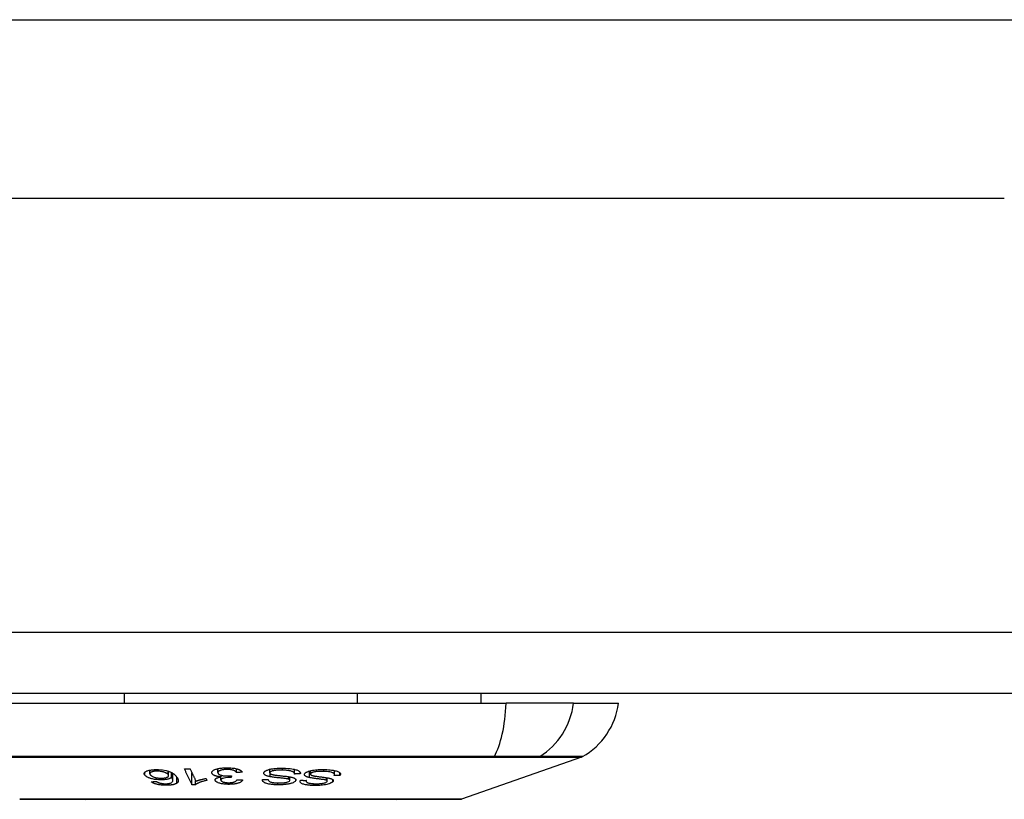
# Model space of a CAD drawing. Header units: inches. Extents: x 27 to 746, y 82 to 342.
# Tile 27 of 256: x 100.32 to 101.91, y 81.69 to 82.95. Entities that reach past the tile are written whole.
import ezdxf

# ---------------------------------------------------------------- set-up
doc = ezdxf.new("R2010")
doc.units = ezdxf.units.IN
doc.header["$MEASUREMENT"] = 0
doc.layers.add('Visible Edges(ANSI)', color=7, linetype='Continuous', lineweight=25)
doc.layers.add('Visible Tangent Edges(ANSI)', color=7, linetype='Continuous', lineweight=25)

msp = doc.modelspace()

# ---------------------------------------------------------------- linework, layer by layer
at = {"layer": 'Visible Edges(ANSI)'}
for p, q in [((99.3538, 82.6624), (101.9118, 82.6624)), ((170.9588, 81.8624), (99.3538, 81.8624)), ((100.4907, 81.8624), (100.4907, 81.8467)), ((100.8669, 81.8624), (100.8669, 81.8467)), ((101.0666, 81.8624), (101.0666, 81.8467)), ((100.2501, 81.8467), (101.1075, 81.8467)), ((101.2163, 81.8467), (101.1075, 81.8467)), ((101.2163, 81.8467), (101.289, 81.8467)), ((101.2292, 81.7597), (101.0356, 81.692)), ((100.5322, 81.7329), (100.5322, 81.7387)), ((100.5625, 81.7298), (100.5625, 81.7368)), ((100.5671, 81.7269), (100.5671, 81.7349)), ((100.5695, 81.7219), (100.5695, 81.7334)), ((100.6002, 81.7151), (100.6002, 81.7344)), ((100.642, 81.7346), (100.642, 81.741)), ((100.6721, 81.7348), (100.6721, 81.7409)), ((100.7257, 81.7343), (100.7257, 81.74)), ((100.7656, 81.7326), (100.7656, 81.74)), ((100.775, 81.7326), (100.775, 81.7347)), ((100.7914, 81.7322), (100.7914, 81.7378)), ((100.8302, 81.7316), (100.8302, 81.7381)), ((100.8391, 81.7302), (100.8391, 81.7344)), ((100.6061, 81.7152), (100.6061, 81.722)), ((100.623, 81.7252), (100.6244, 81.7221)), ((100.6469, 81.7227), (100.6469, 81.7278)), ((100.6471, 81.7278), (100.6471, 81.7305)), ((100.6638, 81.7297), (100.6632, 81.7268)), ((100.6632, 81.7268), (100.6632, 81.7296)), ((100.7234, 81.7231), (100.7234, 81.7234)), ((100.7584, 81.7222), (100.7584, 81.7278)), ((100.7846, 81.7209), (100.7846, 81.7222)), ((100.8187, 81.721), (100.8187, 81.7263))]:
    msp.add_line(p, q, dxfattribs=at)
at = {"layer": 'Visible Edges(ANSI)', "flags": 128}
for points in [[(100.5243, 81.7303), (100.5239, 81.7308), (100.5236, 81.7313), (100.5233, 81.7318), (100.5232, 81.7323), (100.5231, 81.7328), (100.5231, 81.7333), (100.5232, 81.7338), (100.5234, 81.7343), (100.5237, 81.7348), (100.5241, 81.7353), (100.5246, 81.7358), (100.5251, 81.7362), (100.5258, 81.7366), (100.5266, 81.737), (100.5275, 81.7374), (100.5285, 81.7378), (100.5296, 81.7381), (100.5308, 81.7384), (100.5321, 81.7387), (100.5335, 81.7389), (100.535, 81.7391), (100.5365, 81.7393), (100.5381, 81.7394), (100.5398, 81.7395)], [(100.5421, 81.737), (100.5414, 81.737), (100.5406, 81.7369), (100.5399, 81.7368), (100.5392, 81.7368), (100.5386, 81.7367), (100.5379, 81.7366), (100.5373, 81.7364), (100.5368, 81.7363), (100.5362, 81.7362), (100.5357, 81.736), (100.5353, 81.7358), (100.5348, 81.7356), (100.5344, 81.7355), (100.534, 81.7353), (100.5337, 81.7351), (100.5333, 81.7348), (100.5329, 81.7345), (100.5326, 81.734), (100.5323, 81.7335), (100.5322, 81.733), (100.5323, 81.7324), (100.5325, 81.7319), (100.5328, 81.7313), (100.5332, 81.7308)], [(100.5398, 81.7395), (100.5463, 81.7395), (100.5528, 81.739), (100.5586, 81.7379), (100.5622, 81.7369), (100.5633, 81.7365), (100.5643, 81.7362), (100.5652, 81.7358), (100.566, 81.7354), (100.5668, 81.735), (100.5675, 81.7346), (100.5682, 81.7342), (100.5689, 81.7338), (100.5696, 81.7334), (100.5702, 81.7329), (100.5707, 81.7325), (100.5713, 81.7321), (100.5718, 81.7316), (100.5723, 81.7312), (100.5728, 81.7307), (100.5733, 81.7303), (100.5737, 81.7298), (100.5741, 81.7294), (100.5745, 81.729), (100.5749, 81.7285)], [(100.5617, 81.7317), (100.5615, 81.732), (100.5612, 81.7323), (100.5608, 81.7325), (100.5605, 81.7328), (100.5601, 81.7331), (100.5596, 81.7334), (100.5592, 81.7337), (100.5586, 81.734), (100.5581, 81.7342), (100.5575, 81.7345), (100.5569, 81.7348), (100.5563, 81.735), (100.5555, 81.7353), (100.5548, 81.7355), (100.554, 81.7357), (100.5532, 81.736), (100.5523, 81.7362), (100.5514, 81.7363), (100.5504, 81.7365), (100.5492, 81.7367), (100.5476, 81.7368), (100.5458, 81.737), (100.5439, 81.737), (100.5421, 81.737)], [(100.588, 81.7408), (100.5884, 81.7408), (100.5888, 81.7408), (100.5891, 81.7409), (100.5895, 81.7409), (100.5899, 81.7409), (100.5903, 81.7409), (100.5907, 81.7409), (100.591, 81.7409), (100.5914, 81.7409), (100.5918, 81.7409), (100.5922, 81.7409), (100.5925, 81.7409), (100.5929, 81.7409), (100.5933, 81.741), (100.5937, 81.741), (100.5941, 81.741), (100.5944, 81.741), (100.5948, 81.741), (100.5952, 81.741), (100.5956, 81.741), (100.596, 81.741), (100.5963, 81.741), (100.5967, 81.741), (100.5971, 81.741)], [(100.6002, 81.7151), (100.5997, 81.7162), (100.5992, 81.7172), (100.5987, 81.7183), (100.5982, 81.7194), (100.5977, 81.7205), (100.5972, 81.7215), (100.5967, 81.7226), (100.5961, 81.7237), (100.5956, 81.7248), (100.5951, 81.7258), (100.5946, 81.7269), (100.5941, 81.728), (100.5936, 81.7291), (100.5931, 81.7301), (100.5926, 81.7312), (100.5921, 81.7323), (100.5915, 81.7334), (100.591, 81.7344), (100.5905, 81.7355), (100.59, 81.7366), (100.5895, 81.7376), (100.589, 81.7387), (100.5885, 81.7398), (100.588, 81.7408)], [(100.5971, 81.741), (100.5975, 81.7402), (100.5979, 81.7394), (100.5983, 81.7385), (100.5987, 81.7377), (100.5991, 81.7369), (100.5995, 81.736), (100.5999, 81.7352), (100.6003, 81.7344), (100.6006, 81.7335), (100.601, 81.7327), (100.6014, 81.7318), (100.6018, 81.731), (100.6022, 81.7302), (100.6026, 81.7293), (100.603, 81.7285), (100.6034, 81.7276), (100.6038, 81.7268), (100.6042, 81.726), (100.6046, 81.7251), (100.605, 81.7243), (100.6054, 81.7234), (100.6058, 81.7226), (100.6062, 81.7218), (100.6066, 81.7209)], [(100.6322, 81.7342), (100.6322, 81.735), (100.6324, 81.7357), (100.6328, 81.7364), (100.6333, 81.7371), (100.6341, 81.7378), (100.635, 81.7384), (100.6361, 81.739), (100.6373, 81.7395), (100.6385, 81.74), (100.6396, 81.7403), (100.6406, 81.7406), (100.6416, 81.7409), (100.6427, 81.7412), (100.6438, 81.7414), (100.6449, 81.7416), (100.6461, 81.7418), (100.6473, 81.7419), (100.6486, 81.7421), (100.6498, 81.7422), (100.6511, 81.7423), (100.6524, 81.7424), (100.6537, 81.7424), (100.6551, 81.7425), (100.6564, 81.7425)], [(100.6471, 81.7278), (100.6463, 81.7279), (100.6455, 81.7279), (100.6448, 81.728), (100.644, 81.7281), (100.6433, 81.7282), (100.6425, 81.7283), (100.6418, 81.7285), (100.6411, 81.7286), (100.6404, 81.7288), (100.6398, 81.7289), (100.6391, 81.7291), (100.6385, 81.7293), (100.6379, 81.7295), (100.6373, 81.7297), (100.6367, 81.7299), (100.636, 81.7303), (100.6352, 81.7306), (100.6345, 81.7311), (100.6338, 81.7316), (100.6333, 81.7321), (100.6329, 81.7326), (100.6326, 81.7332), (100.6324, 81.7337), (100.6322, 81.7342)], [(100.6567, 81.7398), (100.6555, 81.7398), (100.6543, 81.7398), (100.6531, 81.7397), (100.652, 81.7396), (100.6509, 81.7394), (100.6498, 81.7392), (100.6488, 81.739), (100.6479, 81.7388), (100.647, 81.7386), (100.6463, 81.7383), (100.6457, 81.7381), (100.6451, 81.7378), (100.6445, 81.7376), (100.644, 81.7373), (100.6436, 81.737), (100.6432, 81.7368), (100.6429, 81.7365), (100.6426, 81.7362), (100.6424, 81.7359), (100.6422, 81.7356), (100.6421, 81.7352), (100.642, 81.7349), (100.642, 81.7346), (100.642, 81.7343)], [(100.642, 81.7343), (100.6421, 81.734), (100.6422, 81.7337), (100.6423, 81.7334), (100.6425, 81.7331), (100.6427, 81.7329), (100.643, 81.7326), (100.6433, 81.7323), (100.6437, 81.732), (100.6441, 81.7318), (100.6445, 81.7315), (100.645, 81.7313), (100.6456, 81.731), (100.6462, 81.7308), (100.6468, 81.7306), (100.6476, 81.7304), (100.6484, 81.7301), (100.6494, 81.7299), (100.6504, 81.7297), (100.6515, 81.7296), (100.6527, 81.7295), (100.6538, 81.7294), (100.655, 81.7293), (100.6562, 81.7293), (100.6574, 81.7293)], [(100.6564, 81.7425), (100.6586, 81.7425), (100.6607, 81.7424), (100.6629, 81.7423), (100.665, 81.7421), (100.667, 81.7419), (100.6689, 81.7416), (100.6705, 81.7412), (100.6719, 81.7409), (100.673, 81.7406), (100.6739, 81.7404), (100.6747, 81.7401), (100.6755, 81.7398), (100.6763, 81.7395), (100.677, 81.7391), (100.6777, 81.7388), (100.6783, 81.7384), (100.6788, 81.7381), (100.6793, 81.7377), (100.6798, 81.7373), (100.6802, 81.737), (100.6805, 81.7366), (100.6808, 81.7362), (100.681, 81.7358), (100.6812, 81.7354)], [(100.6721, 81.7348), (100.6717, 81.7353), (100.6714, 81.7357), (100.6709, 81.7361), (100.6705, 81.7365), (100.6699, 81.7369), (100.6693, 81.7373), (100.6687, 81.7377), (100.6679, 81.7381), (100.6671, 81.7384), (100.6663, 81.7387), (100.6655, 81.7389), (100.6648, 81.7391), (100.6642, 81.7392), (100.6635, 81.7393), (100.6629, 81.7394), (100.6623, 81.7395), (100.6616, 81.7396), (100.6609, 81.7397), (100.6602, 81.7397), (100.6595, 81.7398), (100.6588, 81.7398), (100.6581, 81.7398), (100.6574, 81.7398), (100.6567, 81.7398)], [(100.6812, 81.7354), (100.6808, 81.7354), (100.6804, 81.7353), (100.6801, 81.7353), (100.6797, 81.7353), (100.6793, 81.7353), (100.6789, 81.7352), (100.6785, 81.7352), (100.6781, 81.7352), (100.6778, 81.7352), (100.6774, 81.7351), (100.677, 81.7351), (100.6766, 81.7351), (100.6762, 81.7351), (100.6759, 81.7351), (100.6755, 81.735), (100.6751, 81.735), (100.6747, 81.735), (100.6743, 81.735), (100.674, 81.7349), (100.6736, 81.7349), (100.6732, 81.7349), (100.6728, 81.7349), (100.6724, 81.7348), (100.6721, 81.7348)], [(100.7264, 81.7281), (100.7253, 81.7283), (100.7242, 81.7286), (100.7232, 81.7288), (100.7222, 81.7291), (100.7213, 81.7294), (100.7204, 81.7297), (100.7196, 81.7301), (100.7189, 81.7304), (100.7183, 81.7308), (100.7178, 81.7311), (100.7174, 81.7314), (100.7171, 81.7317), (100.7168, 81.732), (100.7166, 81.7322), (100.7164, 81.7325), (100.7163, 81.7327), (100.7162, 81.733), (100.7161, 81.7332), (100.7161, 81.7335), (100.7161, 81.7338), (100.7161, 81.734), (100.7161, 81.7343), (100.7162, 81.7345), (100.7163, 81.7348)], [(100.7163, 81.7348), (100.7165, 81.7352), (100.7167, 81.7356), (100.7171, 81.736), (100.7174, 81.7364), (100.7179, 81.7368), (100.7184, 81.7371), (100.719, 81.7375), (100.7196, 81.7378), (100.7203, 81.7382), (100.7211, 81.7385), (100.722, 81.7389), (100.7231, 81.7393), (100.7242, 81.7396), (100.7255, 81.74), (100.7269, 81.7403), (100.7283, 81.7406), (100.7297, 81.7408), (100.7312, 81.741), (100.7329, 81.7413), (100.735, 81.7415), (100.7376, 81.7417), (100.7407, 81.7418), (100.7438, 81.7418), (100.7469, 81.7418)], [(100.7259, 81.7348), (100.7258, 81.7346), (100.7257, 81.7343), (100.7258, 81.7341), (100.7258, 81.7338), (100.7259, 81.7336), (100.7261, 81.7334), (100.7263, 81.7331), (100.7265, 81.7329), (100.7268, 81.7327), (100.7271, 81.7325), (100.7274, 81.7324), (100.7278, 81.7322), (100.7281, 81.7321), (100.7285, 81.732), (100.7289, 81.7318), (100.7293, 81.7317), (100.7298, 81.7316), (100.7302, 81.7315), (100.7307, 81.7314), (100.7312, 81.7313), (100.7316, 81.7312), (100.7321, 81.7311), (100.7326, 81.731), (100.7331, 81.7309)], [(100.7461, 81.7387), (100.7449, 81.7388), (100.7436, 81.7388), (100.7424, 81.7388), (100.7411, 81.7387), (100.7399, 81.7387), (100.7387, 81.7386), (100.7374, 81.7385), (100.7362, 81.7384), (100.735, 81.7383), (100.7339, 81.7382), (100.7328, 81.738), (100.7317, 81.7378), (100.7306, 81.7375), (100.7297, 81.7373), (100.7289, 81.737), (100.7282, 81.7367), (100.7277, 81.7365), (100.7273, 81.7362), (100.7269, 81.736), (100.7266, 81.7358), (100.7264, 81.7355), (100.7261, 81.7353), (100.726, 81.7351), (100.7259, 81.7348)], [(100.7656, 81.7324), (100.7656, 81.7329), (100.7656, 81.7333), (100.7655, 81.7337), (100.7653, 81.7341), (100.765, 81.7345), (100.7647, 81.7349), (100.7643, 81.7353), (100.7638, 81.7357), (100.7632, 81.736), (100.7624, 81.7364), (100.7615, 81.7367), (100.7604, 81.737), (100.7593, 81.7373), (100.7582, 81.7376), (100.757, 81.7378), (100.7559, 81.738), (100.7547, 81.7381), (100.7536, 81.7383), (100.7524, 81.7384), (100.7511, 81.7385), (100.7499, 81.7386), (100.7486, 81.7387), (100.7474, 81.7387), (100.7461, 81.7387)], [(100.7469, 81.7418), (100.7512, 81.7417), (100.7554, 81.7414), (100.7588, 81.7411), (100.7614, 81.7408), (100.7634, 81.7405), (100.765, 81.7401), (100.7665, 81.7398), (100.768, 81.7394), (100.7693, 81.739), (100.7705, 81.7385), (100.7715, 81.738), (100.7723, 81.7376), (100.773, 81.7371), (100.7736, 81.7367), (100.774, 81.7362), (100.7744, 81.7359), (100.7747, 81.7355), (100.7749, 81.7351), (100.775, 81.7347), (100.7752, 81.7343), (100.7752, 81.7339), (100.7752, 81.7335), (100.7751, 81.733), (100.775, 81.7326)], [(100.775, 81.7326), (100.7746, 81.7326), (100.7742, 81.7326), (100.7739, 81.7326), (100.7735, 81.7326), (100.7731, 81.7326), (100.7727, 81.7326), (100.7723, 81.7326), (100.7719, 81.7326), (100.7715, 81.7325), (100.7711, 81.7325), (100.7707, 81.7325), (100.7703, 81.7325), (100.7699, 81.7325), (100.7696, 81.7325), (100.7692, 81.7325), (100.7688, 81.7325), (100.7684, 81.7325), (100.768, 81.7325), (100.7676, 81.7325), (100.7672, 81.7325), (100.7668, 81.7325), (100.7664, 81.7324), (100.766, 81.7324), (100.7656, 81.7324)], [(100.7897, 81.7267), (100.7887, 81.7269), (100.7877, 81.7272), (100.7868, 81.7275), (100.786, 81.7277), (100.7852, 81.7281), (100.7845, 81.7284), (100.7838, 81.7287), (100.7833, 81.7291), (100.7828, 81.7294), (100.7825, 81.7297), (100.7822, 81.73), (100.782, 81.7303), (100.7818, 81.7306), (100.7818, 81.7309), (100.7817, 81.7311), (100.7817, 81.7314), (100.7817, 81.7316), (100.7817, 81.7319), (100.7817, 81.7321), (100.7818, 81.7324), (100.7819, 81.7326), (100.7821, 81.7329), (100.7823, 81.7331), (100.7825, 81.7334)], [(100.7825, 81.7334), (100.7828, 81.7338), (100.7832, 81.7341), (100.7837, 81.7345), (100.7842, 81.7349), (100.7848, 81.7352), (100.7854, 81.7356), (100.7861, 81.7359), (100.7868, 81.7362), (100.7876, 81.7366), (100.7885, 81.7369), (100.7894, 81.7372), (100.7908, 81.7376), (100.7926, 81.738), (100.7948, 81.7385), (100.7973, 81.7389), (100.7996, 81.7392), (100.8019, 81.7394), (100.8039, 81.7395), (100.8058, 81.7396), (100.8077, 81.7397), (100.8096, 81.7397), (100.8115, 81.7397), (100.8134, 81.7397), (100.8153, 81.7396)], [(100.7919, 81.7332), (100.7917, 81.733), (100.7916, 81.7327), (100.7915, 81.7325), (100.7914, 81.7322), (100.7915, 81.732), (100.7915, 81.7317), (100.7917, 81.7315), (100.7919, 81.7313), (100.7921, 81.7311), (100.7923, 81.7309), (100.7926, 81.7308), (100.7929, 81.7306), (100.7932, 81.7305), (100.7935, 81.7303), (100.7938, 81.7302), (100.7942, 81.7301), (100.7945, 81.73), (100.7949, 81.7299), (100.7953, 81.7298), (100.7957, 81.7297), (100.7961, 81.7296), (100.7966, 81.7295), (100.797, 81.7294), (100.7974, 81.7293)], [(100.8133, 81.7366), (100.8116, 81.7367), (100.8098, 81.7367), (100.808, 81.7367), (100.8062, 81.7367), (100.8046, 81.7366), (100.8031, 81.7365), (100.8019, 81.7364), (100.8008, 81.7363), (100.7998, 81.7361), (100.7988, 81.736), (100.7979, 81.7358), (100.7969, 81.7356), (100.7961, 81.7354), (100.7953, 81.7352), (100.7947, 81.7349), (100.7942, 81.7347), (100.7938, 81.7345), (100.7934, 81.7344), (100.7931, 81.7342), (100.7928, 81.734), (100.7925, 81.7338), (100.7923, 81.7336), (100.7921, 81.7334), (100.7919, 81.7332)], [(100.8298, 81.7302), (100.83, 81.7305), (100.83, 81.7307), (100.8301, 81.7309), (100.8302, 81.7312), (100.8302, 81.7314), (100.8302, 81.7317), (100.8302, 81.7319), (100.8301, 81.7321), (100.8301, 81.7324), (100.83, 81.7326), (100.8298, 81.7328), (100.8297, 81.733), (100.8295, 81.7333), (100.8292, 81.7335), (100.8288, 81.7338), (100.8281, 81.7341), (100.8273, 81.7345), (100.8262, 81.7349), (100.8247, 81.7353), (100.8229, 81.7357), (100.8207, 81.736), (100.8184, 81.7363), (100.8159, 81.7365), (100.8133, 81.7366)], [(100.8153, 81.7396), (100.818, 81.7395), (100.8206, 81.7393), (100.8232, 81.7391), (100.8257, 81.7388), (100.8279, 81.7385), (100.8299, 81.7382), (100.8316, 81.7378), (100.8331, 81.7374), (100.8345, 81.737), (100.8358, 81.7366), (100.8369, 81.736), (100.8378, 81.7355), (100.8385, 81.735), (100.839, 81.7345), (100.8394, 81.7341), (100.8396, 81.7336), (100.8398, 81.7332), (100.8399, 81.7328), (100.8399, 81.7324), (100.8399, 81.732), (100.8398, 81.7315), (100.8396, 81.7311), (100.8394, 81.7307), (100.8391, 81.7302)], [(100.5523, 81.723), (100.5502, 81.7229), (100.5481, 81.723), (100.5459, 81.7231), (100.5438, 81.7233), (100.5417, 81.7235), (100.5397, 81.7238), (100.5379, 81.7242), (100.5364, 81.7245), (100.5351, 81.7248), (100.534, 81.7251), (100.533, 81.7254), (100.532, 81.7258), (100.5311, 81.7261), (100.5302, 81.7264), (100.5293, 81.7268), (100.5286, 81.7272), (100.5278, 81.7275), (100.5272, 81.7279), (100.5266, 81.7283), (100.526, 81.7287), (100.5255, 81.7291), (100.5251, 81.7295), (100.5246, 81.7299), (100.5243, 81.7303)], [(100.5332, 81.7308), (100.5336, 81.7303), (100.5341, 81.7299), (100.5346, 81.7295), (100.5352, 81.7291), (100.5358, 81.7287), (100.5366, 81.7283), (100.5374, 81.7279), (100.5383, 81.7276), (100.5393, 81.7272), (100.5402, 81.727), (100.5411, 81.7267), (100.5419, 81.7265), (100.5427, 81.7264), (100.5435, 81.7262), (100.5443, 81.7261), (100.5451, 81.726), (100.546, 81.7259), (100.5468, 81.7258), (100.5477, 81.7258), (100.5485, 81.7257), (100.5494, 81.7257), (100.5502, 81.7257), (100.551, 81.7257), (100.5519, 81.7257)], [(100.5344, 81.7199), (100.5348, 81.7199), (100.5351, 81.7199), (100.5355, 81.7199), (100.5359, 81.72), (100.5362, 81.72), (100.5366, 81.72), (100.5369, 81.72), (100.5373, 81.72), (100.5376, 81.72), (100.538, 81.7201), (100.5384, 81.7201), (100.5387, 81.7201), (100.5391, 81.7201), (100.5394, 81.7201), (100.5398, 81.7201), (100.5402, 81.7202), (100.5405, 81.7202), (100.5409, 81.7202), (100.5412, 81.7202), (100.5416, 81.7202), (100.5419, 81.7203), (100.5423, 81.7203), (100.5427, 81.7203), (100.543, 81.7203)], [(100.5601, 81.7142), (100.5588, 81.7142), (100.5575, 81.7142), (100.5561, 81.7142), (100.5548, 81.7143), (100.5535, 81.7143), (100.5521, 81.7144), (100.5508, 81.7146), (100.5495, 81.7147), (100.5482, 81.7149), (100.5469, 81.7151), (100.5457, 81.7153), (100.5445, 81.7156), (100.5434, 81.7159), (100.5423, 81.7162), (100.5412, 81.7165), (100.5402, 81.7168), (100.5393, 81.7172), (100.5384, 81.7175), (100.5376, 81.7179), (100.5369, 81.7183), (100.5362, 81.7187), (100.5355, 81.7191), (100.535, 81.7195), (100.5344, 81.7199)], [(100.543, 81.7203), (100.5432, 81.7202), (100.5434, 81.7201), (100.5436, 81.72), (100.5437, 81.7199), (100.5439, 81.7197), (100.5441, 81.7196), (100.5443, 81.7195), (100.5445, 81.7194), (100.5448, 81.7193), (100.545, 81.7192), (100.5452, 81.7191), (100.5454, 81.719), (100.5456, 81.7189), (100.5459, 81.7188), (100.5461, 81.7186), (100.5464, 81.7185), (100.5466, 81.7184), (100.5469, 81.7183), (100.5471, 81.7182), (100.5474, 81.7181), (100.5477, 81.7181), (100.548, 81.718), (100.5483, 81.7179), (100.5486, 81.7178)], [(100.5486, 81.7178), (100.5489, 81.7177), (100.5493, 81.7176), (100.5497, 81.7175), (100.5501, 81.7174), (100.5505, 81.7174), (100.5509, 81.7173), (100.5513, 81.7172), (100.5517, 81.7171), (100.5521, 81.7171), (100.5525, 81.717), (100.553, 81.717), (100.5534, 81.7169), (100.5538, 81.7169), (100.5542, 81.7168), (100.5547, 81.7168), (100.5551, 81.7168), (100.5555, 81.7167), (100.556, 81.7167), (100.5564, 81.7167), (100.5568, 81.7167), (100.5573, 81.7167), (100.5577, 81.7167), (100.5581, 81.7167), (100.5585, 81.7167)], [(100.5519, 81.7257), (100.5532, 81.7258), (100.5546, 81.7259), (100.5558, 81.726), (100.557, 81.7262), (100.558, 81.7265), (100.559, 81.7268), (100.5597, 81.7271), (100.5604, 81.7273), (100.5608, 81.7276), (100.5612, 81.7278), (100.5615, 81.7281), (100.5618, 81.7283), (100.5621, 81.7286), (100.5623, 81.7288), (100.5624, 81.7291), (100.5625, 81.7294), (100.5625, 81.7297), (100.5625, 81.7299), (100.5625, 81.7302), (100.5624, 81.7305), (100.5623, 81.7308), (100.5621, 81.7311), (100.562, 81.7314), (100.5617, 81.7317)], [(100.5671, 81.7269), (100.5669, 81.7267), (100.5666, 81.7265), (100.5664, 81.7263), (100.5661, 81.7261), (100.5658, 81.7259), (100.5656, 81.7258), (100.5652, 81.7256), (100.5649, 81.7254), (100.5645, 81.7252), (100.5641, 81.725), (100.5637, 81.7249), (100.5632, 81.7247), (100.5626, 81.7245), (100.5619, 81.7243), (100.5612, 81.7241), (100.5604, 81.7239), (100.5595, 81.7237), (100.5585, 81.7235), (100.5576, 81.7234), (100.5566, 81.7233), (100.5555, 81.7232), (100.5545, 81.7231), (100.5534, 81.723), (100.5523, 81.723)], [(100.5585, 81.7167), (100.5589, 81.7167), (100.5592, 81.7167), (100.5595, 81.7167), (100.5599, 81.7168), (100.5602, 81.7168), (100.5605, 81.7168), (100.5608, 81.7168), (100.5611, 81.7169), (100.5614, 81.7169), (100.5617, 81.7169), (100.562, 81.717), (100.5623, 81.717), (100.5626, 81.7171), (100.5629, 81.7171), (100.5632, 81.7172), (100.5634, 81.7172), (100.5637, 81.7173), (100.5639, 81.7173), (100.5642, 81.7174), (100.5644, 81.7175), (100.5646, 81.7175), (100.5649, 81.7176), (100.5651, 81.7177), (100.5653, 81.7177)], [(100.5758, 81.7176), (100.5755, 81.7174), (100.5751, 81.7171), (100.5747, 81.7169), (100.5742, 81.7167), (100.5738, 81.7165), (100.5733, 81.7163), (100.5727, 81.716), (100.5722, 81.7159), (100.5716, 81.7157), (100.571, 81.7155), (100.5703, 81.7153), (100.5697, 81.7152), (100.569, 81.715), (100.5682, 81.7149), (100.5675, 81.7148), (100.5667, 81.7147), (100.566, 81.7146), (100.5652, 81.7145), (100.5643, 81.7144), (100.5635, 81.7144), (100.5627, 81.7143), (100.5618, 81.7143), (100.5609, 81.7142), (100.5601, 81.7142)], [(100.5653, 81.7177), (100.5666, 81.7183), (100.5676, 81.7189), (100.5684, 81.7196), (100.569, 81.7203), (100.5693, 81.7209), (100.5694, 81.7215), (100.5695, 81.722), (100.5694, 81.7224), (100.5694, 81.7226), (100.5693, 81.7229), (100.5693, 81.7232), (100.5692, 81.7235), (100.5691, 81.7238), (100.5689, 81.7241), (100.5688, 81.7244), (100.5686, 81.7246), (100.5685, 81.7249), (100.5683, 81.7252), (100.5681, 81.7255), (100.5679, 81.7258), (100.5677, 81.7261), (100.5675, 81.7264), (100.5673, 81.7267), (100.5671, 81.7269)], [(100.5749, 81.7285), (100.5753, 81.728), (100.5757, 81.7275), (100.576, 81.727), (100.5763, 81.7266), (100.5767, 81.7261), (100.5769, 81.7256), (100.5772, 81.7251), (100.5774, 81.7246), (100.5776, 81.7241), (100.5778, 81.7236), (100.5779, 81.7232), (100.578, 81.7227), (100.5781, 81.7222), (100.5781, 81.7218), (100.5781, 81.7213), (100.5781, 81.7209), (100.578, 81.7205), (100.5778, 81.72), (100.5776, 81.7196), (100.5774, 81.7192), (100.5771, 81.7188), (100.5768, 81.7184), (100.5763, 81.718), (100.5758, 81.7176)], [(100.6244, 81.7221), (100.6229, 81.7218), (100.6216, 81.7215), (100.6203, 81.7212), (100.6191, 81.7208), (100.6179, 81.7205), (100.6168, 81.7202), (100.6158, 81.7199), (100.6149, 81.7196), (100.614, 81.7193), (100.6132, 81.719), (100.6125, 81.7187), (100.6118, 81.7185), (100.6111, 81.7182), (100.6105, 81.7179), (100.61, 81.7177), (100.6094, 81.7174), (100.6089, 81.7172), (100.6084, 81.7169), (100.608, 81.7166), (100.6075, 81.7163), (100.6071, 81.7161), (100.6067, 81.7158), (100.6064, 81.7155), (100.6061, 81.7152)], [(100.6066, 81.7209), (100.607, 81.7211), (100.6074, 81.7213), (100.6079, 81.7214), (100.6083, 81.7216), (100.6088, 81.7217), (100.6092, 81.7219), (100.6097, 81.722), (100.6102, 81.7222), (100.6107, 81.7223), (100.6112, 81.7225), (100.6117, 81.7226), (100.6122, 81.7228), (100.6127, 81.7229), (100.6132, 81.723), (100.6138, 81.7232), (100.6145, 81.7234), (100.6153, 81.7236), (100.6162, 81.7238), (100.6172, 81.724), (100.6182, 81.7242), (100.6194, 81.7245), (100.6205, 81.7247), (100.6217, 81.725), (100.623, 81.7252)], [(100.6375, 81.7225), (100.6374, 81.7228), (100.6375, 81.723), (100.6375, 81.7232), (100.6376, 81.7235), (100.6377, 81.7237), (100.6378, 81.7239), (100.6379, 81.7242), (100.6381, 81.7244), (100.6383, 81.7246), (100.6386, 81.7248), (100.6388, 81.7251), (100.6392, 81.7253), (100.6395, 81.7255), (100.64, 81.7258), (100.6405, 81.726), (100.641, 81.7263), (100.6417, 81.7265), (100.6423, 81.7267), (100.643, 81.7269), (100.6438, 81.7271), (100.6446, 81.7273), (100.6454, 81.7275), (100.6462, 81.7277), (100.6471, 81.7278)], [(100.6603, 81.7157), (100.6587, 81.7157), (100.657, 81.7158), (100.6554, 81.7159), (100.6538, 81.716), (100.6523, 81.7162), (100.6507, 81.7163), (100.6492, 81.7166), (100.6478, 81.7168), (100.6464, 81.7171), (100.6451, 81.7175), (100.6439, 81.7178), (100.6427, 81.7182), (100.6418, 81.7186), (100.6409, 81.719), (100.6402, 81.7194), (100.6397, 81.7198), (100.6392, 81.7201), (100.6388, 81.7204), (100.6384, 81.7208), (100.6381, 81.7211), (100.6379, 81.7215), (100.6377, 81.7218), (100.6375, 81.7222), (100.6375, 81.7225)], [(100.6617, 81.7269), (100.658, 81.7267), (100.6545, 81.7264), (100.6515, 81.7258), (100.6498, 81.7253), (100.6493, 81.7252), (100.649, 81.725), (100.6488, 81.7249), (100.6485, 81.7248), (100.6483, 81.7247), (100.6481, 81.7245), (100.6479, 81.7244), (100.6477, 81.7242), (100.6476, 81.7241), (100.6474, 81.724), (100.6473, 81.7238), (100.6472, 81.7237), (100.6471, 81.7235), (100.6471, 81.7234), (100.647, 81.7232), (100.647, 81.7231), (100.6469, 81.7229), (100.6469, 81.7227), (100.6469, 81.7226), (100.647, 81.7224)], [(100.647, 81.7224), (100.647, 81.7222), (100.6471, 81.7219), (100.6473, 81.7216), (100.6474, 81.7214), (100.6477, 81.7211), (100.648, 81.7209), (100.6483, 81.7206), (100.6487, 81.7204), (100.6491, 81.7201), (100.6496, 81.7199), (100.6502, 81.7197), (100.6508, 81.7195), (100.6514, 81.7193), (100.652, 81.7191), (100.6527, 81.719), (100.6534, 81.7189), (100.6542, 81.7187), (100.6549, 81.7186), (100.6557, 81.7185), (100.6565, 81.7185), (100.6573, 81.7184), (100.6581, 81.7184), (100.659, 81.7184), (100.6598, 81.7184)], [(100.6574, 81.7293), (100.6576, 81.7293), (100.6579, 81.7293), (100.6582, 81.7293), (100.6584, 81.7293), (100.6587, 81.7293), (100.659, 81.7293), (100.6592, 81.7293), (100.6595, 81.7293), (100.6598, 81.7293), (100.66, 81.7294), (100.6603, 81.7294), (100.6606, 81.7294), (100.6608, 81.7294), (100.6611, 81.7294), (100.6614, 81.7294), (100.6617, 81.7295), (100.6619, 81.7295), (100.6622, 81.7295), (100.6625, 81.7295), (100.6627, 81.7296), (100.663, 81.7296), (100.6633, 81.7296), (100.6635, 81.7296), (100.6638, 81.7297)], [(100.6598, 81.7184), (100.6611, 81.7184), (100.6624, 81.7185), (100.6636, 81.7186), (100.6648, 81.7187), (100.6659, 81.7189), (100.6669, 81.7191), (100.6678, 81.7194), (100.6684, 81.7196), (100.6689, 81.7198), (100.6694, 81.72), (100.6698, 81.7202), (100.6702, 81.7204), (100.6705, 81.7206), (100.6709, 81.7208), (100.6712, 81.721), (100.6714, 81.7213), (100.6717, 81.7215), (100.6719, 81.7217), (100.6721, 81.722), (100.6722, 81.7222), (100.6724, 81.7225), (100.6725, 81.7227), (100.6726, 81.723), (100.6727, 81.7232)], [(100.682, 81.7228), (100.6817, 81.7222), (100.6813, 81.7216), (100.6808, 81.721), (100.6802, 81.7204), (100.6795, 81.7199), (100.6787, 81.7193), (100.6778, 81.7188), (100.6769, 81.7184), (100.6759, 81.718), (100.675, 81.7177), (100.6741, 81.7174), (100.6733, 81.7172), (100.6723, 81.7169), (100.6714, 81.7167), (100.6704, 81.7165), (100.6693, 81.7164), (100.6683, 81.7162), (100.6672, 81.7161), (100.6661, 81.716), (100.6649, 81.7159), (100.6638, 81.7158), (100.6626, 81.7158), (100.6615, 81.7158), (100.6603, 81.7157)], [(100.6632, 81.7268), (100.6631, 81.7268), (100.663, 81.7268), (100.663, 81.7268), (100.6629, 81.7268), (100.6629, 81.7268), (100.6628, 81.7268), (100.6627, 81.7269), (100.6627, 81.7269), (100.6626, 81.7269), (100.6625, 81.7269), (100.6625, 81.7269), (100.6624, 81.7269), (100.6623, 81.7269), (100.6623, 81.7269), (100.6622, 81.7269), (100.6622, 81.7269), (100.6621, 81.7269), (100.662, 81.7269), (100.662, 81.7269), (100.6619, 81.7269), (100.6619, 81.7269), (100.6618, 81.7269), (100.6617, 81.7269), (100.6617, 81.7269)], [(100.6727, 81.7232), (100.6731, 81.7232), (100.6735, 81.7232), (100.6738, 81.7232), (100.6742, 81.7232), (100.6746, 81.7231), (100.675, 81.7231), (100.6754, 81.7231), (100.6758, 81.7231), (100.6762, 81.7231), (100.6765, 81.7231), (100.6769, 81.723), (100.6773, 81.723), (100.6777, 81.723), (100.6781, 81.723), (100.6785, 81.723), (100.6789, 81.7229), (100.6792, 81.7229), (100.6796, 81.7229), (100.68, 81.7229), (100.6804, 81.7229), (100.6808, 81.7229), (100.6812, 81.7228), (100.6816, 81.7228), (100.682, 81.7228)], [(100.7388, 81.715), (100.7373, 81.715), (100.7357, 81.7151), (100.7342, 81.7152), (100.7327, 81.7152), (100.7313, 81.7153), (100.7298, 81.7155), (100.7284, 81.7156), (100.727, 81.7158), (100.7256, 81.716), (100.7243, 81.7162), (100.7228, 81.7165), (100.7213, 81.7169), (100.7197, 81.7174), (100.7183, 81.7179), (100.7171, 81.7185), (100.7161, 81.7191), (100.7154, 81.7196), (100.7148, 81.7202), (100.7144, 81.7207), (100.7141, 81.7212), (100.7139, 81.7218), (100.7138, 81.7223), (100.7138, 81.7228), (100.7139, 81.7234)], [(100.7139, 81.7234), (100.7143, 81.7234), (100.7147, 81.7234), (100.7151, 81.7234), (100.7155, 81.7234), (100.7159, 81.7234), (100.7163, 81.7234), (100.7167, 81.7234), (100.7171, 81.7234), (100.7175, 81.7234), (100.7179, 81.7234), (100.7183, 81.7234), (100.7187, 81.7234), (100.7191, 81.7234), (100.7195, 81.7234), (100.7199, 81.7234), (100.7203, 81.7234), (100.7207, 81.7234), (100.7211, 81.7234), (100.7215, 81.7234), (100.7219, 81.7234), (100.7223, 81.7234), (100.7226, 81.7234), (100.723, 81.7234), (100.7234, 81.7234)], [(100.7234, 81.7234), (100.7234, 81.7228), (100.7236, 81.7222), (100.7238, 81.7217), (100.7242, 81.7212), (100.7248, 81.7206), (100.7256, 81.7202), (100.7265, 81.7197), (100.7274, 81.7194), (100.7281, 81.7192), (100.7288, 81.719), (100.7295, 81.7189), (100.7302, 81.7188), (100.7309, 81.7186), (100.7316, 81.7185), (100.7324, 81.7184), (100.7331, 81.7184), (100.7339, 81.7183), (100.7347, 81.7182), (100.7355, 81.7182), (100.7363, 81.7181), (100.7371, 81.7181), (100.738, 81.7181), (100.7388, 81.718), (100.7396, 81.718)], [(100.7564, 81.724), (100.7557, 81.7242), (100.7548, 81.7244), (100.7538, 81.7246), (100.7527, 81.7248), (100.7514, 81.725), (100.7502, 81.7252), (100.7489, 81.7253), (100.7476, 81.7255), (100.7464, 81.7256), (100.7452, 81.7258), (100.744, 81.7259), (100.7428, 81.726), (100.7416, 81.7261), (100.7404, 81.7262), (100.7391, 81.7264), (100.7378, 81.7265), (100.7364, 81.7267), (100.735, 81.7268), (100.7335, 81.727), (100.732, 81.7272), (100.7304, 81.7274), (100.7289, 81.7276), (100.7276, 81.7279), (100.7264, 81.7281)], [(100.7331, 81.7309), (100.7338, 81.7308), (100.7345, 81.7307), (100.7354, 81.7306), (100.7364, 81.7305), (100.7374, 81.7303), (100.7385, 81.7302), (100.7396, 81.7301), (100.7408, 81.7299), (100.7421, 81.7298), (100.7433, 81.7297), (100.7446, 81.7295), (100.7459, 81.7294), (100.7472, 81.7292), (100.7485, 81.7291), (100.7497, 81.7289), (100.751, 81.7288), (100.7521, 81.7287), (100.7533, 81.7285), (100.7544, 81.7284), (100.7556, 81.7282), (100.7567, 81.7281), (100.7577, 81.7279), (100.7587, 81.7277), (100.7596, 81.7275)], [(100.7679, 81.7219), (100.7675, 81.7212), (100.7668, 81.7204), (100.7659, 81.7197), (100.7647, 81.719), (100.7634, 81.7184), (100.7621, 81.7179), (100.7609, 81.7175), (100.7599, 81.7172), (100.7591, 81.7169), (100.7582, 81.7167), (100.7573, 81.7165), (100.7564, 81.7164), (100.7555, 81.7162), (100.7546, 81.716), (100.7536, 81.7159), (100.7526, 81.7158), (100.7515, 81.7156), (100.7501, 81.7155), (100.7485, 81.7153), (100.7467, 81.7152), (100.7448, 81.7151), (100.7428, 81.715), (100.7408, 81.715), (100.7388, 81.715)], [(100.7396, 81.718), (100.7402, 81.718), (100.7409, 81.718), (100.7415, 81.718), (100.7422, 81.718), (100.7428, 81.718), (100.7435, 81.718), (100.7441, 81.7181), (100.7448, 81.7181), (100.7454, 81.7181), (100.7461, 81.7181), (100.7467, 81.7182), (100.7474, 81.7182), (100.748, 81.7183), (100.7487, 81.7183), (100.7493, 81.7184), (100.7499, 81.7185), (100.7506, 81.7186), (100.7512, 81.7186), (100.752, 81.7188), (100.7534, 81.7191), (100.7552, 81.7196), (100.7567, 81.7203), (100.7578, 81.721), (100.7583, 81.7217)], [(100.7583, 81.7217), (100.7584, 81.7218), (100.7584, 81.7219), (100.7584, 81.722), (100.7584, 81.7221), (100.7584, 81.7223), (100.7584, 81.7224), (100.7584, 81.7225), (100.7584, 81.7226), (100.7583, 81.7227), (100.7583, 81.7228), (100.7582, 81.7229), (100.7581, 81.723), (100.758, 81.7231), (100.7579, 81.7232), (100.7578, 81.7233), (100.7577, 81.7234), (100.7576, 81.7235), (100.7574, 81.7235), (100.7573, 81.7236), (100.7571, 81.7237), (100.7569, 81.7238), (100.7568, 81.7239), (100.7566, 81.724), (100.7564, 81.724)], [(100.7596, 81.7275), (100.7606, 81.7273), (100.7615, 81.7271), (100.7624, 81.7269), (100.7632, 81.7266), (100.764, 81.7264), (100.7647, 81.7261), (100.7654, 81.7258), (100.7659, 81.7255), (100.7664, 81.7252), (100.7668, 81.7249), (100.7671, 81.7247), (100.7673, 81.7245), (100.7675, 81.7243), (100.7677, 81.724), (100.7678, 81.7238), (100.7679, 81.7236), (100.768, 81.7234), (100.768, 81.7232), (100.7681, 81.723), (100.7681, 81.7228), (100.768, 81.7226), (100.768, 81.7224), (100.768, 81.7221), (100.7679, 81.7219)], [(100.7966, 81.7139), (100.795, 81.7139), (100.7934, 81.714), (100.7918, 81.7141), (100.7903, 81.7142), (100.7888, 81.7144), (100.7874, 81.7145), (100.786, 81.7147), (100.7846, 81.7149), (100.7833, 81.7152), (100.7819, 81.7155), (100.7806, 81.7158), (100.7793, 81.7162), (100.7781, 81.7167), (100.7771, 81.7173), (100.7763, 81.7178), (100.7757, 81.7183), (100.7753, 81.7189), (100.7751, 81.7194), (100.7749, 81.7198), (100.7749, 81.7203), (100.7749, 81.7208), (100.775, 81.7213), (100.7753, 81.7218), (100.7756, 81.7223)], [(100.7756, 81.7223), (100.776, 81.7223), (100.7764, 81.7223), (100.7768, 81.7223), (100.7771, 81.7223), (100.7775, 81.7223), (100.7779, 81.7223), (100.7783, 81.7223), (100.7787, 81.7223), (100.7791, 81.7223), (100.7795, 81.7222), (100.7799, 81.7222), (100.7803, 81.7222), (100.7806, 81.7222), (100.781, 81.7222), (100.7814, 81.7222), (100.7818, 81.7222), (100.7822, 81.7222), (100.7826, 81.7222), (100.783, 81.7222), (100.7834, 81.7222), (100.7838, 81.7222), (100.7841, 81.7222), (100.7845, 81.7222), (100.7849, 81.7222)], [(100.7849, 81.7222), (100.7847, 81.7217), (100.7846, 81.7213), (100.7846, 81.7209), (100.7846, 81.7205), (100.7848, 81.7201), (100.785, 81.7197), (100.7854, 81.7193), (100.7859, 81.7189), (100.7865, 81.7186), (100.7872, 81.7183), (100.7879, 81.7181), (100.7886, 81.7178), (100.7893, 81.7177), (100.79, 81.7175), (100.7908, 81.7174), (100.7916, 81.7173), (100.7924, 81.7172), (100.7933, 81.7171), (100.7941, 81.717), (100.795, 81.7169), (100.7959, 81.7169), (100.7968, 81.7168), (100.7977, 81.7168), (100.7986, 81.7168)], [(100.8174, 81.7223), (100.8168, 81.7225), (100.8161, 81.7227), (100.8152, 81.7229), (100.8142, 81.7231), (100.813, 81.7233), (100.8119, 81.7235), (100.8107, 81.7237), (100.8095, 81.7238), (100.8083, 81.724), (100.8072, 81.7241), (100.8061, 81.7243), (100.8049, 81.7244), (100.8038, 81.7245), (100.8027, 81.7247), (100.8015, 81.7248), (100.8003, 81.725), (100.799, 81.7251), (100.7977, 81.7253), (100.7963, 81.7255), (100.7948, 81.7257), (100.7934, 81.726), (100.792, 81.7262), (100.7908, 81.7264), (100.7897, 81.7267)], [(100.8277, 81.7201), (100.8274, 81.7198), (100.8271, 81.7195), (100.8267, 81.7192), (100.8262, 81.7189), (100.8257, 81.7186), (100.8252, 81.7183), (100.8246, 81.718), (100.824, 81.7177), (100.8234, 81.7174), (100.8227, 81.7171), (100.8219, 81.7168), (100.821, 81.7165), (100.8197, 81.7161), (100.8179, 81.7157), (100.8156, 81.7152), (100.8132, 81.7148), (100.8108, 81.7145), (100.8086, 81.7143), (100.8065, 81.7141), (100.8045, 81.714), (100.8025, 81.7139), (100.8005, 81.7139), (100.7985, 81.7139), (100.7966, 81.7139)], [(100.7974, 81.7293), (100.798, 81.7292), (100.7987, 81.7291), (100.7995, 81.7289), (100.8004, 81.7288), (100.8014, 81.7287), (100.8024, 81.7285), (100.8035, 81.7284), (100.8046, 81.7282), (100.8057, 81.7281), (100.8069, 81.7279), (100.8081, 81.7278), (100.8093, 81.7276), (100.8105, 81.7274), (100.8117, 81.7273), (100.8129, 81.7271), (100.814, 81.727), (100.8151, 81.7268), (100.8162, 81.7267), (100.8173, 81.7265), (100.8183, 81.7263), (100.8193, 81.7262), (100.8203, 81.726), (100.8212, 81.7258), (100.822, 81.7256)], [(100.7986, 81.7168), (100.7993, 81.7168), (100.8, 81.7168), (100.8007, 81.7167), (100.8014, 81.7167), (100.8021, 81.7167), (100.8028, 81.7167), (100.8036, 81.7168), (100.8043, 81.7168), (100.805, 81.7168), (100.8057, 81.7168), (100.8065, 81.7169), (100.8072, 81.7169), (100.8079, 81.717), (100.8087, 81.7171), (100.8094, 81.7171), (100.8103, 81.7172), (100.8113, 81.7174), (100.8125, 81.7176), (100.8139, 81.718), (100.8151, 81.7183), (100.8162, 81.7187), (100.8171, 81.7191), (100.8178, 81.7196), (100.8183, 81.7201)], [(100.8183, 81.7201), (100.8184, 81.7202), (100.8185, 81.7203), (100.8186, 81.7204), (100.8186, 81.7205), (100.8187, 81.7206), (100.8187, 81.7207), (100.8187, 81.7208), (100.8187, 81.7209), (100.8187, 81.721), (100.8187, 81.7211), (100.8187, 81.7212), (100.8187, 81.7213), (100.8186, 81.7214), (100.8186, 81.7215), (100.8185, 81.7216), (100.8184, 81.7217), (100.8183, 81.7217), (100.8182, 81.7218), (100.8181, 81.7219), (100.818, 81.722), (100.8178, 81.7221), (100.8177, 81.7222), (100.8175, 81.7222), (100.8174, 81.7223)], [(100.822, 81.7256), (100.8228, 81.7254), (100.8236, 81.7252), (100.8244, 81.725), (100.8251, 81.7247), (100.8257, 81.7244), (100.8263, 81.7242), (100.8269, 81.7239), (100.8273, 81.7236), (100.8276, 81.7233), (100.8279, 81.7231), (100.8281, 81.7228), (100.8282, 81.7226), (100.8283, 81.7224), (100.8284, 81.7222), (100.8284, 81.722), (100.8284, 81.7218), (100.8284, 81.7216), (100.8284, 81.7214), (100.8283, 81.7212), (100.8282, 81.721), (100.8281, 81.7208), (100.828, 81.7206), (100.8279, 81.7203), (100.8277, 81.7201)], [(100.8391, 81.7302), (100.8387, 81.7302), (100.8383, 81.7302), (100.8379, 81.7302), (100.8375, 81.7302), (100.8372, 81.7302), (100.8368, 81.7302), (100.8364, 81.7302), (100.836, 81.7302), (100.8356, 81.7302), (100.8352, 81.7302), (100.8348, 81.7302), (100.8345, 81.7302), (100.8341, 81.7302), (100.8337, 81.7302), (100.8333, 81.7302), (100.8329, 81.7302), (100.8325, 81.7302), (100.8322, 81.7302), (100.8318, 81.7302), (100.8314, 81.7302), (100.831, 81.7302), (100.8306, 81.7302), (100.8302, 81.7302), (100.8298, 81.7302)], [(100.6061, 81.7152), (100.6058, 81.7152), (100.6056, 81.7152), (100.6053, 81.7152), (100.6051, 81.7152), (100.6049, 81.7152), (100.6046, 81.7152), (100.6044, 81.7152), (100.6041, 81.7152), (100.6039, 81.7152), (100.6036, 81.7152), (100.6034, 81.7151), (100.6031, 81.7151), (100.6029, 81.7151), (100.6027, 81.7151), (100.6024, 81.7151), (100.6022, 81.7151), (100.6019, 81.7151), (100.6017, 81.7151), (100.6014, 81.7151), (100.6012, 81.7151), (100.6009, 81.7151), (100.6007, 81.7151), (100.6005, 81.7151), (100.6002, 81.7151)], [(100.3236, 81.6917), (100.324, 81.6917), (100.3253, 81.6917), (100.3274, 81.6917), (100.3304, 81.6917), (100.3343, 81.6917), (100.3389, 81.6917), (100.3444, 81.6917), (100.3506, 81.6917), (100.3577, 81.6916), (100.3655, 81.6916), (100.3741, 81.6916), (100.3835, 81.6916), (100.3935, 81.6916), (100.4043, 81.6916), (100.4157, 81.6916), (100.4277, 81.6915), (100.4403, 81.6916), (100.4535, 81.6916), (100.4672, 81.6916), (100.4814, 81.6916), (100.4961, 81.6916), (100.5113, 81.6916), (100.527, 81.6916), (100.543, 81.6917), (100.5593, 81.6917), (100.5759, 81.6917), (100.5927, 81.6917), (100.6096, 81.6917), (100.6268, 81.6917), (100.6442, 81.6917), (100.6616, 81.6917), (100.6791, 81.6917), (100.6966, 81.6917), (100.714, 81.6917), (100.7313, 81.6917), (100.7484, 81.6917), (100.7654, 81.6917), (100.7823, 81.6917), (100.7989, 81.6917), (100.8152, 81.6917), (100.8312, 81.6916), (100.8468, 81.6916), (100.8619, 81.6916), (100.8766, 81.6916), (100.8908, 81.6916), (100.9045, 81.6916), (100.9177, 81.6916), (100.9303, 81.6915), (100.9422, 81.6916), (100.9535, 81.6916), (100.9642, 81.6916), (100.9742, 81.6916), (100.9835, 81.6916), (100.9921, 81.6916), (100.9999, 81.6916), (101.007, 81.6917), (101.0133, 81.6917), (101.0188, 81.6917), (101.0234, 81.6917), (101.0272, 81.6917), (101.0302, 81.6917), (101.0323, 81.6917), (101.0336, 81.6917), (101.034, 81.6917)]]:
    msp.add_lwpolyline(points, dxfattribs=at)
at = {"layer": 'Visible Edges(ANSI)'}
for centre, radius, start, end in [((101.1721, 81.863), 0.1181, 299.8169, 352.0587), ((101.2259, 81.769), 0.00984, 289.29, 299.8169), ((100.3236, 81.6967), 0.00492, 250.71, 269.8269), ((101.034, 81.6967), 0.00492, 270.1731, 289.29)]:
    msp.add_arc(centre, radius, start, end, dxfattribs=at)
at = {"layer": 'Visible Tangent Edges(ANSI)'}
for p, q in [((100.0535, 82.9509), (102.725, 82.9509)), ((99.3538, 81.9614), (170.9588, 81.9614)), ((101.0871, 81.7597), (101.0876, 81.7597)), ((101.1594, 81.7597), (101.1595, 81.7597)), ((100.5243, 81.7303), (100.5243, 81.7355)), ((100.5421, 81.737), (100.5421, 81.7396)), ((100.5617, 81.7317), (100.5617, 81.7371)), ((100.6322, 81.7342), (100.6322, 81.7351)), ((100.6567, 81.7398), (100.6567, 81.7425)), ((100.7259, 81.7348), (100.7259, 81.7401)), ((100.7264, 81.7281), (100.7264, 81.7331)), ((100.7461, 81.7387), (100.7461, 81.7418)), ((100.7897, 81.7267), (100.7897, 81.7373)), ((100.7919, 81.7332), (100.7919, 81.7379)), ((100.8133, 81.7366), (100.8133, 81.7397)), ((100.5523, 81.723), (100.5523, 81.7257)), ((100.5601, 81.7142), (100.5601, 81.7168)), ((100.5758, 81.7176), (100.5758, 81.7273)), ((100.6375, 81.7225), (100.6375, 81.7231)), ((100.6603, 81.7157), (100.6603, 81.7184)), ((100.6617, 81.7269), (100.6617, 81.7295)), ((100.7388, 81.715), (100.7388, 81.718)), ((100.7564, 81.724), (100.7564, 81.7281)), ((100.7679, 81.7219), (100.7679, 81.7237)), ((100.7966, 81.7139), (100.7966, 81.7169)), ((100.8174, 81.7223), (100.8174, 81.7265)), ((100.8277, 81.7201), (100.8277, 81.7232))]:
    msp.add_line(p, q, dxfattribs=at)
at = {"layer": 'Visible Tangent Edges(ANSI)', "flags": 128}
for points in [[(101.0884, 81.7607), (101.0554, 81.7607), (101.0221, 81.7606), (100.9885, 81.7606), (100.9546, 81.7606), (100.9205, 81.7606), (100.8861, 81.7606), (100.8516, 81.7605), (100.8169, 81.7605), (100.7822, 81.7605), (100.7475, 81.7605), (100.7128, 81.7605), (100.678, 81.7605), (100.6433, 81.7605), (100.6086, 81.7605), (100.5739, 81.7605), (100.5394, 81.7605), (100.5049, 81.7605), (100.4706, 81.7606), (100.4365, 81.7606), (100.4025, 81.7606), (100.3688, 81.7606), (100.3353, 81.7606), (100.3021, 81.7607)], [(100.3033, 81.7597), (100.3363, 81.7597), (100.3697, 81.7597), (100.4033, 81.7597), (100.4372, 81.7597), (100.4712, 81.7597), (100.5054, 81.7597), (100.5397, 81.7597), (100.5742, 81.7597), (100.6088, 81.7597), (100.6434, 81.7597), (100.678, 81.7597), (100.7127, 81.7597), (100.7473, 81.7597), (100.782, 81.7597), (100.8166, 81.7597), (100.8511, 81.7597), (100.8855, 81.7597), (100.9198, 81.7597), (100.9538, 81.7597), (100.9876, 81.7597), (101.0211, 81.7597), (101.0543, 81.7597), (101.0871, 81.7597)], [(101.0876, 81.7597), (101.0917, 81.7597), (101.0957, 81.7597), (101.0997, 81.7597), (101.1036, 81.7597), (101.1074, 81.7597), (101.1112, 81.7597), (101.1148, 81.7597), (101.1184, 81.7597), (101.1218, 81.7597), (101.1252, 81.7597), (101.1284, 81.7597), (101.1316, 81.7597), (101.1346, 81.7597), (101.1375, 81.7597), (101.1403, 81.7597), (101.143, 81.7597), (101.1455, 81.7597), (101.1479, 81.7597), (101.1502, 81.7597), (101.1523, 81.7597), (101.1543, 81.7597), (101.1561, 81.7597), (101.1578, 81.7597), (101.1594, 81.7597)], [(101.1616, 81.7607), (101.1601, 81.7607), (101.1584, 81.7607), (101.1566, 81.7607), (101.1546, 81.7607), (101.1524, 81.7607), (101.1501, 81.7608), (101.1477, 81.7608), (101.1451, 81.7608), (101.1424, 81.7608), (101.1395, 81.7608), (101.1366, 81.7608), (101.1335, 81.7608), (101.1302, 81.7608), (101.1269, 81.7608), (101.1235, 81.7608), (101.1199, 81.7608), (101.1163, 81.7608), (101.1125, 81.7608), (101.1087, 81.7607), (101.1048, 81.7607), (101.1008, 81.7607), (101.0967, 81.7607), (101.0926, 81.7607), (101.0884, 81.7607)], [(101.1595, 81.7597), (101.1652, 81.7597), (101.1705, 81.7597), (101.1757, 81.7597), (101.1806, 81.7597), (101.1853, 81.7597), (101.1898, 81.7597), (101.194, 81.7597), (101.198, 81.7597), (101.2018, 81.7597), (101.2053, 81.7597), (101.2085, 81.7597), (101.2116, 81.7597), (101.2144, 81.7597), (101.2169, 81.7597), (101.2193, 81.7597), (101.2213, 81.7597), (101.2232, 81.7597), (101.2247, 81.7597), (101.2261, 81.7597), (101.2272, 81.7597), (101.2281, 81.7597), (101.2287, 81.7597), (101.229, 81.7597), (101.2292, 81.7597)], [(101.2308, 81.7605), (101.2307, 81.7605), (101.2303, 81.7605), (101.2297, 81.7605), (101.2289, 81.7605), (101.2278, 81.7605), (101.2264, 81.7605), (101.2249, 81.7605), (101.223, 81.7605), (101.221, 81.7605), (101.2187, 81.7605), (101.2162, 81.7605), (101.2134, 81.7606), (101.2104, 81.7606), (101.2071, 81.7606), (101.2036, 81.7606), (101.1999, 81.7606), (101.1959, 81.7606), (101.1917, 81.7606), (101.1873, 81.7606), (101.1826, 81.7606), (101.1777, 81.7607), (101.1726, 81.7607), (101.1672, 81.7607), (101.1616, 81.7607)], [(100.4053, 81.6917), (100.3988, 81.6917), (100.3925, 81.6917), (100.3864, 81.6918), (100.3806, 81.6918), (100.375, 81.6918), (100.3697, 81.6918), (100.3646, 81.6918), (100.3599, 81.6918), (100.3554, 81.6919), (100.3511, 81.6919), (100.3472, 81.6919), (100.3435, 81.6919), (100.3401, 81.6919), (100.337, 81.6919), (100.3342, 81.6919), (100.3316, 81.692), (100.3294, 81.692), (100.3274, 81.692), (100.3258, 81.692), (100.3244, 81.692), (100.3234, 81.692), (100.3226, 81.692), (100.3222, 81.692), (100.322, 81.692)], [(100.4499, 81.6917), (100.4479, 81.6917), (100.4459, 81.6917), (100.444, 81.6917), (100.442, 81.6917), (100.44, 81.6917), (100.4381, 81.6917), (100.4362, 81.6917), (100.4342, 81.6917), (100.4323, 81.6917), (100.4304, 81.6917), (100.4286, 81.6917), (100.4267, 81.6917), (100.4248, 81.6917), (100.423, 81.6917), (100.4212, 81.6917), (100.4194, 81.6917), (100.4176, 81.6917), (100.4158, 81.6917), (100.414, 81.6917), (100.4123, 81.6917), (100.4105, 81.6917), (100.4088, 81.6917), (100.4071, 81.6917), (100.4053, 81.6917)], [(100.9077, 81.6917), (100.8915, 81.6917), (100.8746, 81.6918), (100.8571, 81.6918), (100.8389, 81.6918), (100.82, 81.6919), (100.8007, 81.6919), (100.781, 81.6919), (100.761, 81.692), (100.7407, 81.692), (100.7203, 81.692), (100.6997, 81.692), (100.6789, 81.692), (100.6581, 81.692), (100.6374, 81.692), (100.6169, 81.692), (100.5966, 81.692), (100.5766, 81.6919), (100.5569, 81.6919), (100.5376, 81.6919), (100.5188, 81.6918), (100.5006, 81.6918), (100.483, 81.6918), (100.4661, 81.6917), (100.4499, 81.6917)], [(100.9523, 81.6917), (100.9506, 81.6917), (100.9489, 81.6917), (100.9471, 81.6917), (100.9454, 81.6917), (100.9436, 81.6917), (100.9419, 81.6917), (100.9401, 81.6917), (100.9383, 81.6917), (100.9365, 81.6917), (100.9347, 81.6917), (100.9328, 81.6917), (100.931, 81.6917), (100.9291, 81.6917), (100.9272, 81.6917), (100.9253, 81.6917), (100.9234, 81.6917), (100.9215, 81.6917), (100.9196, 81.6917), (100.9176, 81.6917), (100.9157, 81.6917), (100.9137, 81.6917), (100.9117, 81.6917), (100.9097, 81.6917), (100.9077, 81.6917)], [(101.0356, 81.692), (101.0355, 81.692), (101.035, 81.692), (101.0342, 81.692), (101.0332, 81.692), (101.0318, 81.692), (101.0301, 81.692), (101.0282, 81.692), (101.0259, 81.692), (101.0234, 81.6919), (101.0205, 81.6919), (101.0174, 81.6919), (101.014, 81.6919), (101.0103, 81.6919), (101.0064, 81.6919), (101.0021, 81.6919), (100.9976, 81.6918), (100.9928, 81.6918), (100.9877, 81.6918), (100.9824, 81.6918), (100.9769, 81.6918), (100.9711, 81.6918), (100.965, 81.6917), (100.9588, 81.6917), (100.9523, 81.6917)]]:
    msp.add_lwpolyline(points, dxfattribs=at)
at = {"layer": 'Visible Tangent Edges(ANSI)'}
msp.add_arc((100.3236, 81.6967), 0.00492, 250.71, 269.8269, dxfattribs=at)
for centre, major_axis, ratio, start_param, end_param in [((101.0689, 81.863), (0, -0.1181), 0.32996, 0.523835, 1.432195), ((101.1059, 81.863), (0, -0.1181), 0.943995, 0.523835, 1.432195), ((101.0868, 81.7692), (0.00003, -0.00984), 0.32572, 0.259229, 0.522936), ((101.157, 81.7692), (-0.00008, -0.00984), 0.945463, 0.267645, 0.531352)]:
    msp.add_ellipse(centre, major_axis=major_axis, ratio=ratio, start_param=start_param, end_param=end_param, dxfattribs=at)

doc.saveas('drawing.dxf')
